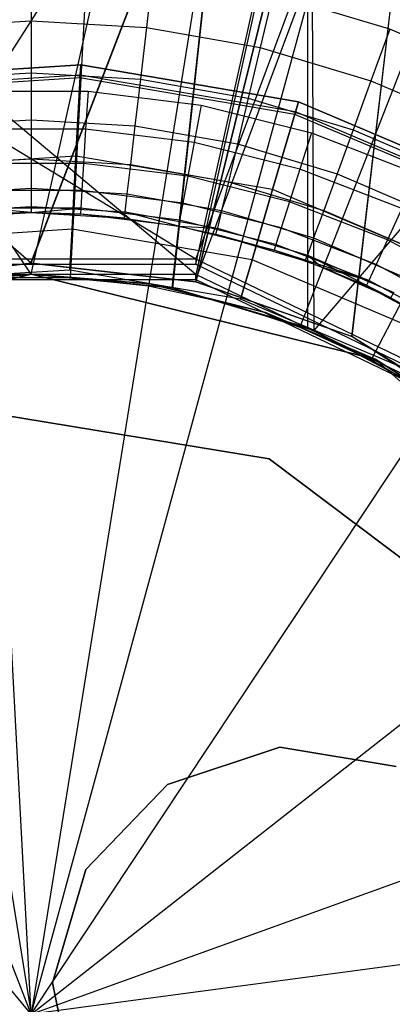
# Model space of a CAD drawing. Extents: x 0.1 to 16.1, y -7 to 7.
# Tile 43 of 68: x 8.075 to 8.226, y 0.004 to 0.403. Entities that reach past the tile are written whole.
import ezdxf

# ---------------------------------------------------------------- set-up
doc = ezdxf.new("R2010")
doc.units = 0
doc.header["$LTSCALE"] = 2.54
doc.layers.get('0').update_dxf_attribs({"color": 13, "linetype": 'CONTINUOUS'})

# ---------------------------------------------------------------- blocks, each defined once
blk = doc.blocks.new('DROPS_WOOD_E_PM_STL')
at = {"color": 0}
for p, q in [((8.14676, 0.3061, 29.36695), (7.31182, 0.81361, 29.4039)), ((8.14676, 0.3061, 29.36695), (7.31182, 0.81361, 29.4039)), ((8.14676, 0.3061, 29.36695), (8.33641, 0.81362, 29.37105)), ((8.14676, 0.3061, 29.36695), (8.33641, 0.81362, 29.37105)), ((8.14676, 0.30404, 33.36723), (8.25946, 0.81156, 33.37096)), ((8.14676, 0.30404, 33.36723), (8.25946, 0.81156, 33.37096)), ((8.14676, 0.29992, 41.36612), (7.54307, 0.80746, 41.33073)), ((8.14676, 0.29992, 41.36612), (7.54307, 0.80746, 41.33073)), ((8.25946, 0.80744, 41.36291), (8.14676, 0.29992, 41.36612)), ((8.25946, 0.80744, 41.36291), (8.14676, 0.29992, 41.36612)), ((8.0801, 0.30445, 16.35121), (7.50386, 0.80445, 16.37893)), ((8.0801, 0.30445, 16.35121), (7.50386, 0.80445, 16.37893)), ((8.01324, 0.29786, 45.36639), (8.33641, 0.80538, 45.36282)), ((8.01324, 0.29786, 45.36639), (8.33641, 0.80538, 45.36282)), ((8.0799, 0.30445, 28.35121), (8.27231, 0.80445, 28.34813)), ((8.0799, 0.30445, 28.35121), (8.27231, 0.80445, 28.34813)), ((8.0801, 0.30445, 16.35121), (8.27231, 0.80445, 16.35429)), ((8.0801, 0.30445, 16.35121), (8.27231, 0.80445, 16.35429)), ((8.14676, 0.29786, 45.36639), (8.33641, 0.80538, 45.36282)), ((8.14676, 0.29786, 45.36639), (8.33641, 0.80538, 45.36282)), ((8.14676, 0.29693, 16.35158), (8.27231, 0.80445, 16.35429)), ((8.14676, 0.29693, 16.35158), (8.27231, 0.80445, 16.35429)), ((8.27231, 0.80445, 28.34813), (8.14676, 0.29693, 28.35084)), ((8.27231, 0.80445, 28.34813), (8.14676, 0.29693, 28.35084)), ((8.21007, 0.27479, 16.35262), (8.27231, 0.80445, 16.35429)), ((8.21007, 0.27479, 16.35262), (8.27231, 0.80445, 16.35429)), ((8.21016, 0.27475, 28.3498), (8.27231, 0.80445, 28.34813)), ((8.21016, 0.27475, 28.3498), (8.27231, 0.80445, 28.34813)), ((8.08, 0.3, 33.87691), (7.74392, 0.8, 33.89308)), ((8.08, 0.3, 33.87691), (7.74392, 0.8, 33.89308)), ((8.08, 0.3, 33.87691), (8.19218, 0.8, 33.8787)), ((8.08, 0.3, 33.87691), (8.19218, 0.8, 33.8787)), ((8.08, 0.3, 40.87691), (8.19218, 0.8, 40.87511)), ((8.08, 0.3, 40.87691), (8.19218, 0.8, 40.87511)), ((8.19218, 0.8, 33.8787), (8.13704, 0.29453, 33.87737)), ((8.19218, 0.8, 33.8787), (8.13704, 0.29453, 33.87737)), ((8.19218, 0.8, 40.87511), (8.13731, 0.29447, 40.87644)), ((8.19218, 0.8, 40.87511), (8.13731, 0.29447, 40.87644)), ((8.1948, 0.27716, 40.87502), (8.19218, 0.8, 40.87511)), ((8.19218, 0.27824, 33.8787), (8.19218, 0.8, 33.8787)), ((8.19218, 0.27824, 33.8787), (8.19218, 0.8, 33.8787)), ((8.1948, 0.27716, 40.87502), (8.19218, 0.8, 40.87511)), ((8.1948, 0.27716, 40.87502), (8.6386, 0.8, 40.83204)), ((8.1948, 0.27716, 40.87502), (8.6386, 0.8, 40.83204)), ((8.11174, 0.59548, 2.22278), (8.09592, 0.29863, 2.19005)), ((8.11174, 0.59548, 2.22278), (8.09592, 0.29863, 2.19005)), ((8.17485, 0.58873, 2.22278), (8.12757, 0.29525, 2.19005)), ((8.17485, 0.58873, 2.22278), (8.12757, 0.29525, 2.19005)), ((8.23689, 0.57531, 2.22278), (8.15868, 0.28852, 2.19005)), ((8.23689, 0.57531, 2.22278), (8.15868, 0.28852, 2.19005)), ((8.29716, 0.55538, 2.22278), (8.1889, 0.27852, 2.19005)), ((8.29716, 0.55538, 2.22278), (8.1889, 0.27852, 2.19005)), ((8.35496, 0.52915, 2.22278), (8.21789, 0.26537, 2.19005)), ((8.35496, 0.52915, 2.22278), (8.21789, 0.26537, 2.19005)), ((8.08, 0.425, 14.93972), (8.08, 0.40275, 14.94223)), ((8.08, 0.425, 14.93972), (8.08, 0.40275, 14.94223)), ((8.12934, 0.42213, 14.93972), (8.12676, 0.40002, 14.94223)), ((8.12934, 0.42213, 14.93972), (8.12676, 0.40002, 14.94223)), ((8.17801, 0.41354, 14.93972), (8.17288, 0.39189, 14.94223)), ((8.17801, 0.41354, 14.93972), (8.17288, 0.39189, 14.94223)), ((8.22536, 0.39937, 14.93972), (8.17801, 0.41354, 14.93972)), ((8.22536, 0.39937, 14.93972), (8.17801, 0.41354, 14.93972)), ((8.03324, 0.40002, 14.94223), (8.08, 0.40275, 14.94223)), ((8.03324, 0.40002, 14.94223), (8.08, 0.40275, 14.94223)), ((8.08, 0.40275, 14.94223), (8.08, 0.38161, 14.94963)), ((8.08, 0.40275, 14.94223), (8.12676, 0.40002, 14.94223)), ((8.08, 0.40275, 14.94223), (8.08, 0.38161, 14.94963)), ((8.08, 0.40275, 14.94223), (8.12676, 0.40002, 14.94223)), ((8.12676, 0.40002, 14.94223), (8.1243, 0.37903, 14.94963)), ((8.12676, 0.40002, 14.94223), (8.1243, 0.37903, 14.94963)), ((8.12676, 0.40002, 14.94223), (8.17288, 0.39189, 14.94223)), ((8.12676, 0.40002, 14.94223), (8.17288, 0.39189, 14.94223)), ((8.22536, 0.39937, 14.93972), (8.21775, 0.37846, 14.94223)), ((8.22536, 0.39937, 14.93972), (8.21775, 0.37846, 14.94223)), ((8.27074, 0.37979, 14.93972), (8.22536, 0.39937, 14.93972)), ((8.27074, 0.37979, 14.93972), (8.22536, 0.39937, 14.93972)), ((8.17288, 0.39189, 14.94223), (8.16801, 0.37133, 14.94963)), ((8.17288, 0.39189, 14.94223), (8.16801, 0.37133, 14.94963)), ((8.17288, 0.39189, 14.94223), (8.21775, 0.37846, 14.94223)), ((8.17288, 0.39189, 14.94223), (8.21775, 0.37846, 14.94223)), ((8.0108, 0.37924, 213.38308), (8.10012, 0.38497, 213.38308)), ((8.10012, 0.38497, 213.30308), (8.0108, 0.37924, 213.30308)), ((8.0108, 0.37924, 213.47407), (8.10012, 0.38497, 213.47407)), ((8.10012, 0.38497, 213.30308), (8.0108, 0.37924, 213.30308)), ((8.0108, 0.37924, 213.47407), (8.10012, 0.38497, 213.47407)), ((8.10012, 0.38497, 213.39407), (8.0108, 0.37924, 213.39407)), ((8.10012, 0.38497, 213.39407), (8.0108, 0.37924, 213.39407)), ((8.0108, 0.37924, 213.38308), (8.10012, 0.38497, 213.38308)), ((8.09819, 0.34793, 213.31155), (8.10012, 0.38497, 213.30308)), ((8.09819, 0.34793, 213.31155), (8.10012, 0.38497, 213.30308)), ((8.10012, 0.38497, 213.47407), (8.09819, 0.34793, 213.4656)), ((8.10012, 0.38497, 213.47407), (8.09819, 0.34793, 213.4656)), ((8.10012, 0.38497, 213.38308), (8.09984, 0.37962, 213.38735)), ((8.10012, 0.38497, 213.38308), (8.09984, 0.37962, 213.38735)), ((8.0999, 0.38068, 213.39202), (8.10012, 0.38497, 213.39407)), ((8.0999, 0.38068, 213.39202), (8.10012, 0.38497, 213.39407)), ((8.10012, 0.38497, 213.38308), (8.18836, 0.36996, 213.38308)), ((8.18836, 0.36996, 213.30308), (8.10012, 0.38497, 213.30308)), ((8.10012, 0.38497, 213.47407), (8.18836, 0.36996, 213.47407)), ((8.18836, 0.36996, 213.30308), (8.10012, 0.38497, 213.30308)), ((8.10012, 0.38497, 213.47407), (8.18836, 0.36996, 213.47407)), ((8.18836, 0.36996, 213.39407), (8.10012, 0.38497, 213.39407)), ((8.18836, 0.36996, 213.39407), (8.10012, 0.38497, 213.39407)), ((8.10012, 0.38497, 213.38308), (8.18836, 0.36996, 213.38308)), ((8.0999, 0.38068, 213.39202), (8.01157, 0.37501, 213.39202)), ((8.0999, 0.38068, 213.39202), (8.01157, 0.37501, 213.39202)), ((8.09984, 0.37962, 213.38735), (8.01176, 0.37396, 213.38735)), ((8.09984, 0.37962, 213.38735), (8.01176, 0.37396, 213.38735)), ((8.0357, 0.37903, 14.94963), (8.08, 0.38161, 14.94963)), ((8.0357, 0.37903, 14.94963), (8.08, 0.38161, 14.94963)), ((8.08, 0.38161, 14.94963), (8.08, 0.36265, 14.96154)), ((8.08, 0.38161, 14.94963), (8.1243, 0.37903, 14.94963)), ((8.08, 0.38161, 14.94963), (8.08, 0.36265, 14.96154)), ((8.08, 0.38161, 14.94963), (8.1243, 0.37903, 14.94963)), ((8.09984, 0.37962, 213.38735), (8.0999, 0.38068, 213.39202)), ((8.09984, 0.37962, 213.38735), (8.0999, 0.38068, 213.39202)), ((8.18686, 0.36481, 213.38735), (8.09984, 0.37962, 213.38735)), ((8.18686, 0.36481, 213.38735), (8.09984, 0.37962, 213.38735)), ((8.18715, 0.36583, 213.39202), (8.0999, 0.38068, 213.39202)), ((8.18715, 0.36583, 213.39202), (8.0999, 0.38068, 213.39202)), ((8.1243, 0.37903, 14.94963), (8.1221, 0.3602, 14.96154)), ((8.1243, 0.37903, 14.94963), (8.1221, 0.3602, 14.96154)), ((8.1243, 0.37903, 14.94963), (8.16801, 0.37133, 14.94963)), ((8.1243, 0.37903, 14.94963), (8.16801, 0.37133, 14.94963)), ((8.21775, 0.37846, 14.94223), (8.21052, 0.3586, 14.94963)), ((8.21775, 0.37846, 14.94223), (8.21052, 0.3586, 14.94963)), ((8.21775, 0.37846, 14.94223), (8.26075, 0.35991, 14.94223)), ((8.21775, 0.37846, 14.94223), (8.26075, 0.35991, 14.94223)), ((8.05691, 0.37429, 16.33972), (8.10309, 0.37429, 16.33972)), ((8.05691, 0.37429, 16.33972), (8.10309, 0.37429, 16.33972)), ((8.10309, 0.37429, 16.33972), (8.10213, 0.35887, 16.33728)), ((8.10309, 0.37429, 16.33972), (8.10213, 0.35887, 16.33728)), ((8.10309, 0.37429, 16.33972), (8.14891, 0.36861, 16.33972)), ((8.10309, 0.37429, 16.33972), (8.14891, 0.36861, 16.33972)), ((8.16801, 0.37133, 14.94963), (8.16363, 0.35288, 14.96154)), ((8.16801, 0.37133, 14.94963), (8.16363, 0.35288, 14.96154)), ((8.16801, 0.37133, 14.94963), (8.21052, 0.3586, 14.94963)), ((8.16801, 0.37133, 14.94963), (8.21052, 0.3586, 14.94963)), ((8.14891, 0.36861, 16.33972), (8.14607, 0.35343, 16.33728)), ((8.14891, 0.36861, 16.33972), (8.14607, 0.35343, 16.33728)), ((8.14891, 0.36861, 16.33972), (8.19368, 0.35735, 16.33972)), ((8.14891, 0.36861, 16.33972), (8.19368, 0.35735, 16.33972)), ((8.17793, 0.33436, 213.31155), (8.18836, 0.36996, 213.30308)), ((8.17793, 0.33436, 213.31155), (8.18836, 0.36996, 213.30308)), ((8.18836, 0.36996, 213.47407), (8.17793, 0.33436, 213.4656)), ((8.18836, 0.36996, 213.47407), (8.17793, 0.33436, 213.4656)), ((8.18836, 0.36996, 213.38308), (8.18686, 0.36481, 213.38735)), ((8.18836, 0.36996, 213.38308), (8.18686, 0.36481, 213.38735)), ((8.18715, 0.36583, 213.39202), (8.18836, 0.36996, 213.39407)), ((8.18715, 0.36583, 213.39202), (8.18836, 0.36996, 213.39407)), ((8.18836, 0.36996, 213.38308), (8.27076, 0.33499, 213.38308)), ((8.27076, 0.33499, 213.30308), (8.18836, 0.36996, 213.30308)), ((8.18836, 0.36996, 213.47407), (8.27076, 0.33499, 213.47407)), ((8.27076, 0.33499, 213.30308), (8.18836, 0.36996, 213.30308)), ((8.18836, 0.36996, 213.47407), (8.27076, 0.33499, 213.47407)), ((8.27076, 0.33499, 213.39407), (8.18836, 0.36996, 213.39407)), ((8.27076, 0.33499, 213.39407), (8.18836, 0.36996, 213.39407)), ((8.18836, 0.36996, 213.38308), (8.27076, 0.33499, 213.38308)), ((8.18686, 0.36481, 213.38735), (8.18715, 0.36583, 213.39202)), ((8.18686, 0.36481, 213.38735), (8.18715, 0.36583, 213.39202)), ((8.26811, 0.33033, 213.38735), (8.18686, 0.36481, 213.38735)), ((8.26811, 0.33033, 213.38735), (8.18686, 0.36481, 213.38735)), ((8.26863, 0.33126, 213.39202), (8.18715, 0.36583, 213.39202)), ((8.26863, 0.33126, 213.39202), (8.18715, 0.36583, 213.39202)), ((8.0379, 0.3602, 14.96154), (8.08, 0.36265, 14.96154)), ((8.0379, 0.3602, 14.96154), (8.08, 0.36265, 14.96154)), ((8.08, 0.36265, 14.96154), (8.08, 0.34682, 14.97738)), ((8.08, 0.36265, 14.96154), (8.1221, 0.3602, 14.96154)), ((8.08, 0.36265, 14.96154), (8.08, 0.34682, 14.97738)), ((8.08, 0.36265, 14.96154), (8.1221, 0.3602, 14.96154)), ((8.1221, 0.3602, 14.96154), (8.12026, 0.34447, 14.97738)), ((8.1221, 0.3602, 14.96154), (8.12026, 0.34447, 14.97738)), ((8.1221, 0.3602, 14.96154), (8.16363, 0.35288, 14.96154)), ((8.1221, 0.3602, 14.96154), (8.16363, 0.35288, 14.96154)), ((8.10213, 0.35887, 16.33728), (8.05787, 0.35887, 16.33728)), ((8.10213, 0.35887, 16.33728), (8.05787, 0.35887, 16.33728)), ((8.10213, 0.35887, 16.33728), (8.10128, 0.34496, 16.33018)), ((8.10213, 0.35887, 16.33728), (8.10128, 0.34496, 16.33018)), ((8.14607, 0.35343, 16.33728), (8.10213, 0.35887, 16.33728)), ((8.14607, 0.35343, 16.33728), (8.10213, 0.35887, 16.33728)), ((8.19368, 0.35735, 16.33972), (8.189, 0.34263, 16.33728)), ((8.19368, 0.35735, 16.33972), (8.189, 0.34263, 16.33728)), ((8.19368, 0.35735, 16.33972), (8.23673, 0.34067, 16.33972)), ((8.19368, 0.35735, 16.33972), (8.23673, 0.34067, 16.33972)), ((8.21052, 0.3586, 14.94963), (8.20403, 0.34078, 14.96154)), ((8.21052, 0.3586, 14.94963), (8.20403, 0.34078, 14.96154)), ((8.21052, 0.3586, 14.94963), (8.25127, 0.34102, 14.94963)), ((8.21052, 0.3586, 14.94963), (8.25127, 0.34102, 14.94963)), ((8.14607, 0.35343, 16.33728), (8.14351, 0.33973, 16.33018)), ((8.14607, 0.35343, 16.33728), (8.14351, 0.33973, 16.33018)), ((8.189, 0.34263, 16.33728), (8.14607, 0.35343, 16.33728)), ((8.189, 0.34263, 16.33728), (8.14607, 0.35343, 16.33728)), ((8.16363, 0.35288, 14.96154), (8.15998, 0.33747, 14.97738)), ((8.16363, 0.35288, 14.96154), (8.15998, 0.33747, 14.97738)), ((8.16363, 0.35288, 14.96154), (8.20403, 0.34078, 14.96154)), ((8.16363, 0.35288, 14.96154), (8.20403, 0.34078, 14.96154)), ((8.09819, 0.34793, 213.31155), (8.01746, 0.34274, 213.31155)), ((8.09819, 0.34793, 213.31155), (8.01746, 0.34274, 213.31155)), ((8.09819, 0.34793, 213.4656), (8.01746, 0.34274, 213.4656)), ((8.09819, 0.34793, 213.4656), (8.01746, 0.34274, 213.4656)), ((8.09663, 0.31822, 213.33528), (8.09819, 0.34793, 213.31155)), ((8.09663, 0.31822, 213.33528), (8.09819, 0.34793, 213.31155)), ((8.09819, 0.34793, 213.4656), (8.09663, 0.31822, 213.44189)), ((8.09819, 0.34793, 213.4656), (8.09663, 0.31822, 213.44189)), ((8.17793, 0.33436, 213.31155), (8.09819, 0.34793, 213.31155)), ((8.17793, 0.33436, 213.31155), (8.09819, 0.34793, 213.31155)), ((8.17793, 0.33436, 213.4656), (8.09819, 0.34793, 213.4656)), ((8.17793, 0.33436, 213.4656), (8.09819, 0.34793, 213.4656)), ((8.03974, 0.34447, 14.97738), (8.08, 0.34682, 14.97738)), ((8.03974, 0.34447, 14.97738), (8.08, 0.34682, 14.97738)), ((8.10128, 0.34496, 16.33018), (8.05872, 0.34496, 16.33018)), ((8.10128, 0.34496, 16.33018), (8.05872, 0.34496, 16.33018)), ((8.08, 0.34682, 14.97738), (8.08, 0.3349, 14.99634)), ((8.08, 0.34682, 14.97738), (8.12026, 0.34447, 14.97738)), ((8.08, 0.34682, 14.97738), (8.08, 0.3349, 14.99634)), ((8.08, 0.34682, 14.97738), (8.12026, 0.34447, 14.97738)), ((8.10128, 0.34496, 16.33018), (8.1006, 0.33391, 16.31911)), ((8.10128, 0.34496, 16.33018), (8.1006, 0.33391, 16.31911)), ((8.14351, 0.33973, 16.33018), (8.10128, 0.34496, 16.33018)), ((8.14351, 0.33973, 16.33018), (8.10128, 0.34496, 16.33018)), ((8.12026, 0.34447, 14.97738), (8.11888, 0.33264, 14.99634)), ((8.12026, 0.34447, 14.97738), (8.11888, 0.33264, 14.99634)), ((8.12026, 0.34447, 14.97738), (8.15998, 0.33747, 14.97738)), ((8.12026, 0.34447, 14.97738), (8.15998, 0.33747, 14.97738)), ((8.14351, 0.33973, 16.33018), (8.14147, 0.32885, 16.31911)), ((8.14351, 0.33973, 16.33018), (8.14147, 0.32885, 16.31911)), ((8.18477, 0.32935, 16.33018), (8.14351, 0.33973, 16.33018)), ((8.18477, 0.32935, 16.33018), (8.14351, 0.33973, 16.33018)), ((8.189, 0.34263, 16.33728), (8.18477, 0.32935, 16.33018)), ((8.189, 0.34263, 16.33728), (8.18477, 0.32935, 16.33018)), ((8.23028, 0.32664, 16.33728), (8.189, 0.34263, 16.33728)), ((8.23028, 0.32664, 16.33728), (8.189, 0.34263, 16.33728)), ((8.20403, 0.34078, 14.96154), (8.19862, 0.3259, 14.97738)), ((8.20403, 0.34078, 14.96154), (8.19862, 0.3259, 14.97738)), ((8.20403, 0.34078, 14.96154), (8.24276, 0.32408, 14.96154)), ((8.20403, 0.34078, 14.96154), (8.24276, 0.32408, 14.96154)), ((8.15998, 0.33747, 14.97738), (8.15723, 0.32588, 14.99634)), ((8.15998, 0.33747, 14.97738), (8.15723, 0.32588, 14.99634)), ((8.15998, 0.33747, 14.97738), (8.19862, 0.3259, 14.97738)), ((8.15998, 0.33747, 14.97738), (8.19862, 0.3259, 14.97738)), ((8.04112, 0.33264, 14.99634), (8.08, 0.3349, 14.99634)), ((8.04112, 0.33264, 14.99634), (8.08, 0.3349, 14.99634)), ((8.1006, 0.33391, 16.31911), (8.0594, 0.33391, 16.31911)), ((8.1006, 0.33391, 16.31911), (8.0594, 0.33391, 16.31911)), ((8.08, 0.3349, 14.99634), (8.08, 0.32751, 15.01747)), ((8.08, 0.3349, 14.99634), (8.11888, 0.33264, 14.99634)), ((8.08, 0.3349, 14.99634), (8.08, 0.32751, 15.01747)), ((8.08, 0.3349, 14.99634), (8.11888, 0.33264, 14.99634)), ((8.1006, 0.33391, 16.31911), (8.10016, 0.32683, 16.30518)), ((8.1006, 0.33391, 16.31911), (8.10016, 0.32683, 16.30518)), ((8.14147, 0.32885, 16.31911), (8.1006, 0.33391, 16.31911)), ((8.14147, 0.32885, 16.31911), (8.1006, 0.33391, 16.31911)), ((8.11888, 0.33264, 14.99634), (8.11802, 0.32529, 15.01747)), ((8.11888, 0.33264, 14.99634), (8.11802, 0.32529, 15.01747)), ((8.11888, 0.33264, 14.99634), (8.15723, 0.32588, 14.99634)), ((8.11888, 0.33264, 14.99634), (8.15723, 0.32588, 14.99634)), ((8.16957, 0.30581, 213.33528), (8.17793, 0.33436, 213.31155)), ((8.16957, 0.30581, 213.33528), (8.17793, 0.33436, 213.31155)), ((8.17793, 0.33436, 213.4656), (8.16957, 0.30581, 213.44189)), ((8.17793, 0.33436, 213.4656), (8.16957, 0.30581, 213.44189)), ((8.2524, 0.30276, 213.31155), (8.17793, 0.33436, 213.31155)), ((8.2524, 0.30276, 213.31155), (8.17793, 0.33436, 213.31155)), ((8.2524, 0.30276, 213.4656), (8.17793, 0.33436, 213.4656)), ((8.2524, 0.30276, 213.4656), (8.17793, 0.33436, 213.4656)), ((8.04198, 0.32529, 15.01747), (8.08, 0.32751, 15.01747)), ((8.04198, 0.32529, 15.01747), (8.08, 0.32751, 15.01747)), ((8.08, 0.32751, 15.01747), (8.08, 0.325, 15.03972)), ((8.08, 0.32751, 15.01747), (8.11802, 0.32529, 15.01747)), ((8.08, 0.32751, 15.01747), (8.08, 0.325, 15.03972)), ((8.08, 0.32751, 15.01747), (8.11802, 0.32529, 15.01747)), ((8.14147, 0.32885, 16.31911), (8.14017, 0.32187, 16.30518)), ((8.14147, 0.32885, 16.31911), (8.14017, 0.32187, 16.30518)), ((8.18142, 0.31881, 16.31911), (8.14147, 0.32885, 16.31911)), ((8.18142, 0.31881, 16.31911), (8.14147, 0.32885, 16.31911)), ((8.18477, 0.32935, 16.33018), (8.18142, 0.31881, 16.31911)), ((8.18477, 0.32935, 16.33018), (8.18142, 0.31881, 16.31911)), ((8.22445, 0.31398, 16.33018), (8.18477, 0.32935, 16.33018)), ((8.22445, 0.31398, 16.33018), (8.18477, 0.32935, 16.33018)), ((8.04227, 0.3228, 15.03972), (8.08, 0.325, 16.28972)), ((8.04227, 0.3228, 15.03972), (8.08, 0.325, 16.28972)), ((8.04227, 0.3228, 15.03972), (8.08, 0.325, 15.03972)), ((8.04227, 0.3228, 15.03972), (8.08, 0.325, 15.03972)), ((8.08, 0.325, 16.28972), (8.05984, 0.32683, 16.30518)), ((8.08, 0.325, 16.28972), (8.05984, 0.32683, 16.30518)), ((8.10016, 0.32683, 16.30518), (8.05984, 0.32683, 16.30518)), ((8.10016, 0.32683, 16.30518), (8.05984, 0.32683, 16.30518)), ((8.08, 0.325, 16.28972), (8.05999, 0.32438, 16.28972)), ((8.08, 0.325, 16.28972), (8.05999, 0.32438, 16.28972)), ((8.08, 0.325, 16.28972), (8.10016, 0.32683, 16.30518)), ((8.08, 0.325, 16.28972), (8.10016, 0.32683, 16.30518)), ((8.08, 0.325, 15.03972), (8.08, 0.325, 16.28972)), ((8.08, 0.325, 15.03972), (8.08, 0.325, 16.28972)), ((8.08, 0.325, 15.03972), (8.10001, 0.32438, 16.28972)), ((8.10001, 0.32438, 16.28972), (8.08, 0.325, 16.28972)), ((8.08, 0.325, 15.03972), (8.10001, 0.32438, 16.28972)), ((8.08, 0.325, 15.03972), (8.11773, 0.3228, 15.03972)), ((8.08, 0.325, 15.03972), (8.11773, 0.3228, 15.03972)), ((8.10001, 0.32438, 16.28972), (8.08, 0.325, 16.28972)), ((8.10016, 0.32683, 16.30518), (8.10001, 0.32438, 16.28972)), ((8.10016, 0.32683, 16.30518), (8.10001, 0.32438, 16.28972)), ((8.11773, 0.3228, 15.03972), (8.10001, 0.32438, 16.28972)), ((8.11773, 0.3228, 15.03972), (8.10001, 0.32438, 16.28972)), ((8.13972, 0.31947, 16.28972), (8.10001, 0.32438, 16.28972)), ((8.13972, 0.31947, 16.28972), (8.10001, 0.32438, 16.28972)), ((8.14017, 0.32187, 16.30518), (8.10016, 0.32683, 16.30518)), ((8.14017, 0.32187, 16.30518), (8.10016, 0.32683, 16.30518)), ((8.11802, 0.32529, 15.01747), (8.11773, 0.3228, 15.03972)), ((8.11802, 0.32529, 15.01747), (8.11773, 0.3228, 15.03972)), ((8.13972, 0.31947, 15.03972), (8.11802, 0.32529, 15.01747)), ((8.11802, 0.32529, 15.01747), (8.15553, 0.31868, 15.01747)), ((8.13972, 0.31947, 15.03972), (8.11802, 0.32529, 15.01747)), ((8.11802, 0.32529, 15.01747), (8.15553, 0.31868, 15.01747)), ((8.15723, 0.32588, 14.99634), (8.15553, 0.31868, 15.01747)), ((8.15723, 0.32588, 14.99634), (8.15553, 0.31868, 15.01747)), ((8.15723, 0.32588, 14.99634), (8.19454, 0.31471, 14.99634)), ((8.15723, 0.32588, 14.99634), (8.19454, 0.31471, 14.99634)), ((8.19862, 0.3259, 14.97738), (8.19454, 0.31471, 14.99634)), ((8.19862, 0.3259, 14.97738), (8.19454, 0.31471, 14.99634)), ((8.19862, 0.3259, 14.97738), (8.23565, 0.30993, 14.97738)), ((8.19862, 0.3259, 14.97738), (8.23565, 0.30993, 14.97738)), ((8.23028, 0.32664, 16.33728), (8.22445, 0.31398, 16.33018)), ((8.23028, 0.32664, 16.33728), (8.22445, 0.31398, 16.33018)), ((8.11773, 0.3228, 15.03972), (8.13972, 0.31947, 16.28972)), ((8.11773, 0.3228, 15.03972), (8.13972, 0.31947, 16.28972)), ((8.11773, 0.3228, 15.03972), (8.13972, 0.31947, 15.03972)), ((8.11773, 0.3228, 15.03972), (8.13972, 0.31947, 15.03972)), ((8.14017, 0.32187, 16.30518), (8.13972, 0.31947, 16.28972)), ((8.14017, 0.32187, 16.30518), (8.13972, 0.31947, 16.28972)), ((8.13972, 0.31947, 16.28972), (8.15495, 0.31624, 15.03972)), ((8.17852, 0.30971, 16.28972), (8.13972, 0.31947, 16.28972)), ((8.13972, 0.31947, 15.03972), (8.13972, 0.31947, 16.28972)), ((8.13972, 0.31947, 15.03972), (8.13972, 0.31947, 16.28972)), ((8.13972, 0.31947, 15.03972), (8.15495, 0.31624, 15.03972)), ((8.13972, 0.31947, 16.28972), (8.15495, 0.31624, 15.03972)), ((8.13972, 0.31947, 15.03972), (8.15495, 0.31624, 15.03972)), ((8.13972, 0.31947, 15.03972), (8.15553, 0.31868, 15.01747)), ((8.13972, 0.31947, 15.03972), (8.15553, 0.31868, 15.01747)), ((8.17852, 0.30971, 16.28972), (8.13972, 0.31947, 16.28972)), ((8.17927, 0.31204, 16.30518), (8.14017, 0.32187, 16.30518)), ((8.17927, 0.31204, 16.30518), (8.14017, 0.32187, 16.30518)), ((8.09663, 0.31822, 213.33528), (8.0228, 0.31348, 213.33528)), ((8.09663, 0.31822, 213.33528), (8.0228, 0.31348, 213.33528)), ((8.09663, 0.31822, 213.44189), (8.0228, 0.31348, 213.44189)), ((8.09663, 0.31822, 213.44189), (8.0228, 0.31348, 213.44189)), ((8.09577, 0.30173, 213.36956), (8.09663, 0.31822, 213.33528)), ((8.09577, 0.30173, 213.36956), (8.09663, 0.31822, 213.33528)), ((8.09663, 0.31822, 213.44189), (8.09577, 0.30173, 213.40759)), ((8.09663, 0.31822, 213.44189), (8.09577, 0.30173, 213.40759)), ((8.16957, 0.30581, 213.33528), (8.09663, 0.31822, 213.33528)), ((8.16957, 0.30581, 213.33528), (8.09663, 0.31822, 213.33528)), ((8.16957, 0.30581, 213.44189), (8.09663, 0.31822, 213.44189)), ((8.16957, 0.30581, 213.44189), (8.09663, 0.31822, 213.44189)), ((8.15495, 0.31624, 15.03972), (8.15553, 0.31868, 15.01747)), ((8.15495, 0.31624, 15.03972), (8.15553, 0.31868, 15.01747)), ((8.15495, 0.31624, 15.03972), (8.17852, 0.30971, 16.28972)), ((8.15495, 0.31624, 15.03972), (8.17852, 0.30971, 16.28972)), ((8.15495, 0.31624, 15.03972), (8.19116, 0.3054, 15.03972)), ((8.15495, 0.31624, 15.03972), (8.19116, 0.3054, 15.03972)), ((8.15553, 0.31868, 15.01747), (8.19201, 0.30776, 15.01747)), ((8.15553, 0.31868, 15.01747), (8.19201, 0.30776, 15.01747)), ((8.18142, 0.31881, 16.31911), (8.17927, 0.31204, 16.30518)), ((8.18142, 0.31881, 16.31911), (8.17927, 0.31204, 16.30518)), ((8.21983, 0.30393, 16.31911), (8.18142, 0.31881, 16.31911)), ((8.21983, 0.30393, 16.31911), (8.18142, 0.31881, 16.31911)), ((8.17927, 0.31204, 16.30518), (8.17852, 0.30971, 16.28972)), ((8.17927, 0.31204, 16.30518), (8.17852, 0.30971, 16.28972)), ((8.21686, 0.29747, 16.30518), (8.17927, 0.31204, 16.30518)), ((8.21686, 0.29747, 16.30518), (8.17927, 0.31204, 16.30518)), ((8.19454, 0.31471, 14.99634), (8.19201, 0.30776, 15.01747)), ((8.19454, 0.31471, 14.99634), (8.19201, 0.30776, 15.01747)), ((8.19454, 0.31471, 14.99634), (8.2303, 0.29928, 14.99634)), ((8.19454, 0.31471, 14.99634), (8.2303, 0.29928, 14.99634)), ((8.22445, 0.31398, 16.33018), (8.21983, 0.30393, 16.31911)), ((8.22445, 0.31398, 16.33018), (8.21983, 0.30393, 16.31911)), ((8.26194, 0.29384, 16.33018), (8.22445, 0.31398, 16.33018)), ((8.26194, 0.29384, 16.33018), (8.22445, 0.31398, 16.33018)), ((8.19116, 0.3054, 15.03972), (8.17852, 0.30971, 16.28972)), ((8.19116, 0.3054, 15.03972), (8.17852, 0.30971, 16.28972)), ((8.1974, 0.30305, 16.28972), (8.17852, 0.30971, 16.28972)), ((8.21686, 0.29747, 16.30518), (8.17852, 0.30971, 16.28972)), ((8.1974, 0.30305, 16.28972), (8.17852, 0.30971, 16.28972)), ((8.21686, 0.29747, 16.30518), (8.17852, 0.30971, 16.28972)), ((8.19116, 0.3054, 15.03972), (8.19201, 0.30776, 15.01747)), ((8.19116, 0.3054, 15.03972), (8.19201, 0.30776, 15.01747)), ((8.22586, 0.29043, 15.03972), (8.19201, 0.30776, 15.01747)), ((8.19201, 0.30776, 15.01747), (8.22698, 0.29267, 15.01747)), ((8.22586, 0.29043, 15.03972), (8.19201, 0.30776, 15.01747)), ((8.1974, 0.30305, 15.03972), (8.19201, 0.30776, 15.01747)), ((8.1974, 0.30305, 15.03972), (8.19201, 0.30776, 15.01747)), ((8.19201, 0.30776, 15.01747), (8.22698, 0.29267, 15.01747)), ((8.14676, 0.3061, 29.36695), (8.01324, 0.3061, 29.36695)), ((8.14676, 0.3061, 29.36695), (8.01324, 0.3061, 29.36695)), ((8.0801, 0.30445, 16.35121), (8.01324, 0.29693, 16.35158)), ((8.01324, 0.29693, 28.35084), (8.0799, 0.30445, 28.35121)), ((8.01324, 0.29693, 28.35084), (8.0799, 0.30445, 28.35121)), ((8.0801, 0.30445, 16.35121), (8.01324, 0.29693, 16.35158)), ((8.01324, 0.30404, 33.36723), (8.14676, 0.30404, 33.36723)), ((8.01324, 0.30404, 33.36723), (8.14676, 0.30404, 33.36723)), ((8.0799, 0.30445, 28.35121), (8.14676, 0.29693, 28.35084)), ((8.0799, 0.30445, 28.35121), (8.14676, 0.29693, 28.35084)), ((8.0799, 0.30445, 28.35121), (8.0801, 0.30445, 16.35121)), ((8.0799, 0.30445, 28.35121), (8.0801, 0.30445, 16.35121)), ((8.14676, 0.29693, 16.35158), (8.0801, 0.30445, 16.35121)), ((8.14676, 0.29693, 16.35158), (8.0801, 0.30445, 16.35121)), ((8.26705, 0.24817, 29.36883), (8.14676, 0.3061, 29.36695)), ((8.14676, 0.3061, 29.36695), (8.14676, 0.30404, 33.36723)), ((8.26705, 0.24817, 29.36883), (8.14676, 0.3061, 29.36695)), ((8.14676, 0.3061, 29.36695), (8.14676, 0.30404, 33.36723)), ((8.14676, 0.30404, 33.36723), (8.26705, 0.24611, 33.37102)), ((8.14676, 0.30404, 33.36723), (8.26705, 0.24611, 33.37102)), ((8.16493, 0.28996, 213.36956), (8.16957, 0.30581, 213.33528)), ((8.16493, 0.28996, 213.36956), (8.16957, 0.30581, 213.33528)), ((8.16957, 0.30581, 213.44189), (8.16493, 0.28996, 213.40759)), ((8.16957, 0.30581, 213.44189), (8.16493, 0.28996, 213.40759)), ((8.23768, 0.27691, 213.33528), (8.16957, 0.30581, 213.33528)), ((8.23768, 0.27691, 213.33528), (8.16957, 0.30581, 213.33528)), ((8.23768, 0.27691, 213.44189), (8.16957, 0.30581, 213.44189)), ((8.23768, 0.27691, 213.44189), (8.16957, 0.30581, 213.44189)), ((8.19116, 0.3054, 15.03972), (8.1974, 0.30305, 16.28972)), ((8.19116, 0.3054, 15.03972), (8.1974, 0.30305, 16.28972)), ((8.19116, 0.3054, 15.03972), (8.1974, 0.30305, 15.03972)), ((8.19116, 0.3054, 15.03972), (8.1974, 0.30305, 15.03972)), ((8.21983, 0.30393, 16.31911), (8.21686, 0.29747, 16.30518)), ((8.21983, 0.30393, 16.31911), (8.21686, 0.29747, 16.30518)), ((8.25612, 0.28444, 16.31911), (8.21983, 0.30393, 16.31911)), ((8.25612, 0.28444, 16.31911), (8.21983, 0.30393, 16.31911)), ((7.94058, 0.26564, 29.35812), (8.08, 0.3, 29.35812)), ((8.08, 0.3, 28.35812), (7.94058, 0.26564, 28.35812)), ((8.08, 0.3, 28.35812), (7.94058, 0.26564, 28.35812)), ((7.94058, 0.26564, 29.35812), (8.08, 0.3, 29.35812)), ((8.14676, 0.29992, 41.36612), (8.01324, 0.29992, 41.36612)), ((8.14676, 0.29992, 41.36612), (8.01324, 0.29992, 41.36612)), ((8.08, 0.3, 33.87691), (8.0213, 0.2942, 33.8774)), ((8.08, 0.3, 33.87691), (8.0213, 0.2942, 33.8774)), ((8.02156, 0.29425, 40.87642), (8.08, 0.3, 40.87691)), ((8.02156, 0.29425, 40.87642), (8.08, 0.3, 40.87691)), ((8.09577, 0.30173, 213.36956), (8.02576, 0.29724, 213.36956)), ((8.09577, 0.30173, 213.40759), (8.02576, 0.29724, 213.40759)), ((8.09577, 0.30173, 213.36956), (8.02576, 0.29724, 213.36956)), ((8.09577, 0.30173, 213.40759), (8.02576, 0.29724, 213.40759)), ((8.03188, 0.29612, 41.3819), (8.08, 0.3, 41.3819)), ((8.08, 0.3, 40.8819), (8.03188, 0.29612, 40.8819)), ((8.08, 0.3, 40.8819), (8.03188, 0.29612, 40.8819)), ((8.03188, 0.29612, 41.3819), (8.08, 0.3, 41.3819)), ((8.03188, 0.29612, 33.88877), (8.08, 0.3, 33.88877)), ((8.08, 0.3, 33.38877), (8.03188, 0.29612, 33.38877)), ((8.08, 0.3, 33.38877), (8.03188, 0.29612, 33.38877)), ((8.03188, 0.29612, 33.88877), (8.08, 0.3, 33.88877)), ((8.08, 0.3, 29.35812), (8.21942, 0.26564, 29.35812)), ((8.21942, 0.26564, 28.35812), (8.08, 0.3, 28.35812)), ((8.08, 0.3, 29.35812), (8.08, 0.3, 28.35812)), ((8.21942, 0.26564, 28.35812), (8.08, 0.3, 28.35812)), ((8.08, 0.3, 29.35812), (8.21942, 0.26564, 29.35812)), ((8.08, 0.3, 29.35812), (8.08, 0.3, 28.35812)), ((8.08, 0.3, 41.3819), (8.12812, 0.29612, 41.3819)), ((8.12812, 0.29612, 40.8819), (8.08, 0.3, 40.8819)), ((8.08, 0.3, 41.3819), (8.08, 0.3, 40.8819)), ((8.12812, 0.29612, 40.8819), (8.08, 0.3, 40.8819)), ((8.08, 0.3, 41.3819), (8.12812, 0.29612, 41.3819)), ((8.08, 0.3, 41.3819), (8.08, 0.3, 40.8819)), ((8.13704, 0.29453, 33.87737), (8.08, 0.3, 33.87691)), ((8.08, 0.3, 40.87691), (8.13731, 0.29447, 40.87644)), ((8.08, 0.3, 40.87691), (8.13731, 0.29447, 40.87644)), ((8.08, 0.3, 40.87691), (8.08, 0.3, 33.87691)), ((8.13704, 0.29453, 33.87737), (8.08, 0.3, 33.87691)), ((8.08, 0.3, 40.87691), (8.08, 0.3, 33.87691)), ((8.08, 0.3, 33.88877), (8.12812, 0.29612, 33.88877)), ((8.12812, 0.29612, 33.38877), (8.08, 0.3, 33.38877)), ((8.08, 0.3, 33.88877), (8.08, 0.3, 33.38877)), ((8.12812, 0.29612, 33.38877), (8.08, 0.3, 33.38877)), ((8.08, 0.3, 33.88877), (8.12812, 0.29612, 33.88877)), ((8.08, 0.3, 33.88877), (8.08, 0.3, 33.38877)), ((8.16493, 0.28996, 213.36956), (8.09577, 0.30173, 213.36956)), ((8.16493, 0.28996, 213.40759), (8.09577, 0.30173, 213.40759)), ((8.09577, 0.30173, 213.40759), (8.09577, 0.30173, 213.36956)), ((8.16493, 0.28996, 213.36956), (8.09577, 0.30173, 213.36956)), ((8.09577, 0.30173, 213.40759), (8.09577, 0.30173, 213.36956)), ((8.16493, 0.28996, 213.40759), (8.09577, 0.30173, 213.40759)), ((8.26705, 0.24199, 41.36227), (8.14676, 0.29992, 41.36612)), ((8.14676, 0.29786, 45.36639), (8.14676, 0.29992, 41.36612)), ((8.26705, 0.24199, 41.36227), (8.14676, 0.29992, 41.36612)), ((8.14676, 0.29786, 45.36639), (8.14676, 0.29992, 41.36612)), ((8.1974, 0.30305, 15.03972), (8.1974, 0.30305, 16.28972)), ((8.1974, 0.30305, 15.03972), (8.1974, 0.30305, 16.28972)), ((8.1974, 0.30305, 15.03972), (8.21584, 0.29525, 16.28972)), ((8.21584, 0.29525, 16.28972), (8.1974, 0.30305, 16.28972)), ((8.1974, 0.30305, 15.03972), (8.21584, 0.29525, 16.28972)), ((8.1974, 0.30305, 15.03972), (8.22586, 0.29043, 15.03972)), ((8.1974, 0.30305, 15.03972), (8.22586, 0.29043, 15.03972)), ((8.1974, 0.30305, 16.28972), (8.21686, 0.29747, 16.30518)), ((8.1974, 0.30305, 16.28972), (8.21686, 0.29747, 16.30518)), ((8.21584, 0.29525, 16.28972), (8.1974, 0.30305, 16.28972)), ((8.01324, 0.29786, 45.36639), (8.14676, 0.29786, 45.36639)), ((8.01324, 0.29786, 45.36639), (8.14676, 0.29786, 45.36639)), ((8.08, 0, 2.18815), (8.06408, 0.29863, 2.19005)), ((8.06408, 0.29863, 2.19005), (8.09592, 0.29863, 2.19005)), ((8.08, 0, 2.18815), (8.06408, 0.29863, 2.19005)), ((8.06408, 0.29863, 2.19005), (8.09592, 0.29863, 2.19005)), ((8.09592, 0.29863, 2.19005), (8.12757, 0.29525, 2.19005)), ((8.09592, 0.29863, 2.19005), (8.12757, 0.29525, 2.19005)), ((8.12812, 0.29612, 41.3819), (8.175, 0.28456, 41.3819)), ((8.175, 0.28456, 40.8819), (8.12812, 0.29612, 40.8819)), ((8.12812, 0.29612, 40.8819), (8.12812, 0.29612, 41.3819)), ((8.12812, 0.29612, 40.8819), (8.12812, 0.29612, 41.3819)), ((8.175, 0.28456, 40.8819), (8.12812, 0.29612, 40.8819)), ((8.12812, 0.29612, 41.3819), (8.175, 0.28456, 41.3819)), ((8.12812, 0.29612, 33.88877), (8.175, 0.28456, 33.88877)), ((8.175, 0.28456, 33.38877), (8.12812, 0.29612, 33.38877)), ((8.12812, 0.29612, 33.38877), (8.12812, 0.29612, 33.88877)), ((8.12812, 0.29612, 33.38877), (8.12812, 0.29612, 33.88877)), ((8.175, 0.28456, 33.38877), (8.12812, 0.29612, 33.38877)), ((8.12812, 0.29612, 33.88877), (8.175, 0.28456, 33.88877)), ((8.14676, 0.29786, 45.36639), (8.26705, 0.23993, 45.36446)), ((8.14676, 0.29786, 45.36639), (8.26705, 0.23993, 45.36446)), ((8.21007, 0.27479, 16.35262), (8.14676, 0.29693, 16.35158)), ((8.14676, 0.29693, 28.35084), (8.21016, 0.27475, 28.3498)), ((8.14676, 0.29693, 28.35084), (8.21016, 0.27475, 28.3498)), ((8.14676, 0.29693, 28.35084), (8.14676, 0.29693, 16.35158)), ((8.21007, 0.27479, 16.35262), (8.14676, 0.29693, 16.35158)), ((8.14676, 0.29693, 28.35084), (8.14676, 0.29693, 16.35158)), ((8.21686, 0.29747, 16.30518), (8.21584, 0.29525, 16.28972)), ((8.21686, 0.29747, 16.30518), (8.21584, 0.29525, 16.28972)), ((8.25238, 0.2784, 16.30518), (8.21686, 0.29747, 16.30518)), ((8.25238, 0.2784, 16.30518), (8.21686, 0.29747, 16.30518)), ((8.03243, 0.29525, 2.19005), (8.08, 0, 2.18815)), ((8.03243, 0.29525, 2.19005), (8.08, 0, 2.18815)), ((8.12757, 0.29525, 2.19005), (8.08, 0, 2.18815)), ((8.12757, 0.29525, 2.19005), (8.08, 0, 2.18815)), ((8.12757, 0.29525, 2.19005), (8.15868, 0.28852, 2.19005)), ((8.12757, 0.29525, 2.19005), (8.15868, 0.28852, 2.19005)), ((8.19218, 0.27824, 33.8787), (8.13704, 0.29453, 33.87737)), ((8.13731, 0.29447, 40.87644), (8.13704, 0.29453, 33.87737)), ((8.19218, 0.27824, 33.8787), (8.13704, 0.29453, 33.87737)), ((8.13731, 0.29447, 40.87644), (8.13704, 0.29453, 33.87737)), ((8.13731, 0.29447, 40.87644), (8.1948, 0.27716, 40.87502)), ((8.13731, 0.29447, 40.87644), (8.1948, 0.27716, 40.87502)), ((8.13731, 0.29447, 40.87644), (8.19218, 0.27824, 33.8787)), ((8.13731, 0.29447, 40.87644), (8.19218, 0.27824, 33.8787)), ((8.22586, 0.29043, 15.03972), (8.21584, 0.29525, 16.28972)), ((8.22586, 0.29043, 15.03972), (8.21584, 0.29525, 16.28972)), ((8.25109, 0.27632, 16.28972), (8.21584, 0.29525, 16.28972)), ((8.25109, 0.27632, 16.28972), (8.21584, 0.29525, 16.28972)), ((8.22586, 0.29043, 15.03972), (8.22698, 0.29267, 15.01747)), ((8.22586, 0.29043, 15.03972), (8.22698, 0.29267, 15.01747)), ((8.08, 0, 2.18815), (8.15868, 0.28852, 2.19005)), ((8.08, 0, 2.18815), (8.15868, 0.28852, 2.19005)), ((8.15868, 0.28852, 2.19005), (8.1889, 0.27852, 2.19005)), ((8.15868, 0.28852, 2.19005), (8.1889, 0.27852, 2.19005)), ((8.22951, 0.26256, 213.36956), (8.16493, 0.28996, 213.36956)), ((8.22951, 0.26256, 213.40759), (8.16493, 0.28996, 213.40759)), ((8.16493, 0.28996, 213.40759), (8.16493, 0.28996, 213.36956)), ((8.22951, 0.26256, 213.36956), (8.16493, 0.28996, 213.36956)), ((8.16493, 0.28996, 213.40759), (8.16493, 0.28996, 213.36956)), ((8.22951, 0.26256, 213.40759), (8.16493, 0.28996, 213.40759)), ((8.22586, 0.29043, 15.03972), (8.25109, 0.27632, 16.28972)), ((8.22586, 0.29043, 15.03972), (8.25109, 0.27632, 15.03972)), ((8.22586, 0.29043, 15.03972), (8.25109, 0.27632, 16.28972)), ((8.22586, 0.29043, 15.03972), (8.25109, 0.27632, 15.03972)), ((8.175, 0.28456, 41.3819), (8.21942, 0.26564, 41.3819)), ((8.21942, 0.26564, 40.8819), (8.175, 0.28456, 40.8819)), ((8.175, 0.28456, 40.8819), (8.175, 0.28456, 41.3819)), ((8.175, 0.28456, 40.8819), (8.175, 0.28456, 41.3819)), ((8.21942, 0.26564, 40.8819), (8.175, 0.28456, 40.8819)), ((8.175, 0.28456, 41.3819), (8.21942, 0.26564, 41.3819)), ((8.175, 0.28456, 33.88877), (8.21942, 0.26564, 33.88877)), ((8.21942, 0.26564, 33.38877), (8.175, 0.28456, 33.38877)), ((8.175, 0.28456, 33.38877), (8.175, 0.28456, 33.88877)), ((8.175, 0.28456, 33.38877), (8.175, 0.28456, 33.88877)), ((8.21942, 0.26564, 33.38877), (8.175, 0.28456, 33.38877)), ((8.175, 0.28456, 33.88877), (8.21942, 0.26564, 33.88877)), ((8.08, 0, 2.18815), (7.9711, 0.27852, 2.19005)), ((8.08, 0, 2.18815), (7.9711, 0.27852, 2.19005)), ((8.1889, 0.27852, 2.19005), (8.21789, 0.26537, 2.19005)), ((8.1889, 0.27852, 2.19005), (8.21789, 0.26537, 2.19005)), ((8.24676, 0.24938, 33.88088), (8.19218, 0.27824, 33.8787)), ((8.24675, 0.24939, 40.87293), (8.19218, 0.27824, 33.8787)), ((8.24676, 0.24938, 33.88088), (8.19218, 0.27824, 33.8787)), ((8.1948, 0.27716, 40.87502), (8.19218, 0.27824, 33.8787)), ((8.24675, 0.24939, 40.87293), (8.19218, 0.27824, 33.8787)), ((8.1948, 0.27716, 40.87502), (8.19218, 0.27824, 33.8787)), ((8.1948, 0.27716, 40.87502), (8.24675, 0.24939, 40.87293)), ((8.1948, 0.27716, 40.87502), (8.24675, 0.24939, 40.87293)), ((8.26705, 0.239, 16.35412), (8.21007, 0.27479, 16.35262)), ((8.21016, 0.27475, 28.3498), (8.21007, 0.27479, 16.35262)), ((8.26705, 0.239, 16.35412), (8.21007, 0.27479, 16.35262)), ((8.21016, 0.27475, 28.3498), (8.21007, 0.27479, 16.35262)), ((8.21016, 0.27475, 28.3498), (8.27231, 0.23471, 28.34813)), ((8.21016, 0.27475, 28.3498), (8.27231, 0.23471, 28.34813)), ((8.21016, 0.27475, 28.3498), (8.26705, 0.239, 16.35412)), ((8.21016, 0.27475, 28.3498), (8.26705, 0.239, 16.35412)), ((8.21789, 0.26537, 2.19005), (8.24532, 0.24921, 2.19005)), ((8.21789, 0.26537, 2.19005), (8.24532, 0.24921, 2.19005)), ((8.21942, 0.26564, 29.35812), (8.3269, 0.17042, 29.35812)), ((8.3269, 0.17042, 28.35812), (8.21942, 0.26564, 28.35812)), ((8.21942, 0.26564, 28.35812), (8.21942, 0.26564, 29.35812)), ((8.21942, 0.26564, 28.35812), (8.21942, 0.26564, 29.35812)), ((8.3269, 0.17042, 28.35812), (8.21942, 0.26564, 28.35812)), ((8.21942, 0.26564, 29.35812), (8.3269, 0.17042, 29.35812)), ((8.21942, 0.26564, 41.3819), (8.26022, 0.23983, 41.3819)), ((8.26022, 0.23983, 40.8819), (8.21942, 0.26564, 40.8819)), ((8.21942, 0.26564, 40.8819), (8.21942, 0.26564, 41.3819)), ((8.21942, 0.26564, 40.8819), (8.21942, 0.26564, 41.3819)), ((8.26022, 0.23983, 40.8819), (8.21942, 0.26564, 40.8819)), ((8.21942, 0.26564, 41.3819), (8.26022, 0.23983, 41.3819)), ((8.21942, 0.26564, 33.88877), (8.26022, 0.23983, 33.88877)), ((8.26022, 0.23983, 33.38877), (8.21942, 0.26564, 33.38877)), ((8.21942, 0.26564, 33.38877), (8.21942, 0.26564, 33.88877)), ((8.21942, 0.26564, 33.38877), (8.21942, 0.26564, 33.88877)), ((8.26022, 0.23983, 33.38877), (8.21942, 0.26564, 33.38877)), ((8.21942, 0.26564, 33.88877), (8.26022, 0.23983, 33.88877)), ((8.08, 0, 2.18815), (8.24532, 0.24921, 2.19005)), ((8.08, 0, 2.18815), (8.24532, 0.24921, 2.19005)), ((8.17651, 0.22519, 215.55796), (8.0608, 0.24425, 215.55796)), ((8.0608, 0.24425, 14.55795), (8.17651, 0.22519, 14.55795)), ((8.17651, 0.22519, 215.55796), (8.0608, 0.24425, 215.55796)), ((8.0608, 0.24425, 14.55795), (8.17651, 0.22519, 14.55795)), ((8.08, 0, 2.18815), (7.88913, 0.23022, 2.19005)), ((8.08, 0, 2.18815), (7.88913, 0.23022, 2.19005)), ((8.2701, 0.15455, 215.55796), (8.17651, 0.22519, 215.55796)), ((8.17651, 0.22519, 14.55795), (8.2701, 0.15455, 14.55795)), ((8.17651, 0.22519, 215.55796), (8.17651, 0.22519, 14.55795)), ((8.2701, 0.15455, 215.55796), (8.17651, 0.22519, 215.55796)), ((8.17651, 0.22519, 14.55795), (8.2701, 0.15455, 14.55795)), ((8.17651, 0.22519, 215.55796), (8.17651, 0.22519, 14.55795)), ((8.08, 0, 2.18815), (8.31522, 0.18467, 2.19005)), ((8.08, 0, 2.18815), (8.31522, 0.18467, 2.19005)), ((8.13537, 0.09317, 215.55796), (8.1808, 0.10823, 215.55796)), ((8.1808, 0.10823, 14.55795), (8.13537, 0.09317, 14.55795)), ((8.1808, 0.10823, 14.55795), (8.13537, 0.09317, 14.55795)), ((8.13537, 0.09317, 215.55796), (8.1808, 0.10823, 215.55796)), ((8.1808, 0.10823, 215.55796), (8.22803, 0.10046, 215.55796)), ((8.22803, 0.10046, 14.55795), (8.1808, 0.10823, 14.55795)), ((8.1808, 0.10823, 215.55796), (8.1808, 0.10823, 14.55795)), ((8.22803, 0.10046, 14.55795), (8.1808, 0.10823, 14.55795)), ((8.1808, 0.10823, 215.55796), (8.22803, 0.10046, 215.55796)), ((8.1808, 0.10823, 215.55796), (8.1808, 0.10823, 14.55795)), ((8.08, 0, 2.18815), (8.36132, 0.10145, 2.19005)), ((8.08, 0, 2.18815), (8.36132, 0.10145, 2.19005)), ((8.10214, 0.05872, 215.55796), (8.13537, 0.09317, 215.55796)), ((8.13537, 0.09317, 14.55795), (8.10214, 0.05872, 14.55795)), ((8.13537, 0.09317, 14.55795), (8.10214, 0.05872, 14.55795)), ((8.10214, 0.05872, 215.55796), (8.13537, 0.09317, 215.55796)), ((8.13537, 0.09317, 14.55795), (8.13537, 0.09317, 215.55796)), ((8.13537, 0.09317, 14.55795), (8.13537, 0.09317, 215.55796)), ((8.08873, 0.01278, 215.55796), (8.10214, 0.05872, 215.55796)), ((8.10214, 0.05872, 14.55795), (8.08873, 0.01278, 14.55795)), ((8.10214, 0.05872, 14.55795), (8.08873, 0.01278, 14.55795)), ((8.08873, 0.01278, 215.55796), (8.10214, 0.05872, 215.55796)), ((8.10214, 0.05872, 14.55795), (8.10214, 0.05872, 215.55796)), ((8.10214, 0.05872, 14.55795), (8.10214, 0.05872, 215.55796)), ((8.37641, 0.03969, 2.19005), (8.08, 0, 2.18815)), ((8.37641, 0.03969, 2.19005), (8.08, 0, 2.18815)), ((8.0982, -0.03414, 215.55796), (8.08873, 0.01278, 215.55796)), ((8.08873, 0.01278, 14.55795), (8.0982, -0.03414, 14.55795)), ((8.08873, 0.01278, 14.55795), (8.0982, -0.03414, 14.55795)), ((8.08873, 0.01278, 14.55795), (8.08873, 0.01278, 215.55796)), ((8.0982, -0.03414, 215.55796), (8.08873, 0.01278, 215.55796)), ((8.08873, 0.01278, 14.55795), (8.08873, 0.01278, 215.55796))]:
    blk.add_line(p, q, dxfattribs=at)

msp = doc.modelspace()

# ---------------------------------------------------------------- block references
at = {"color": 0}
msp.add_blockref('DROPS_WOOD_E_PM_STL', (0, 0), dxfattribs=at)

doc.saveas('drawing.dxf')
